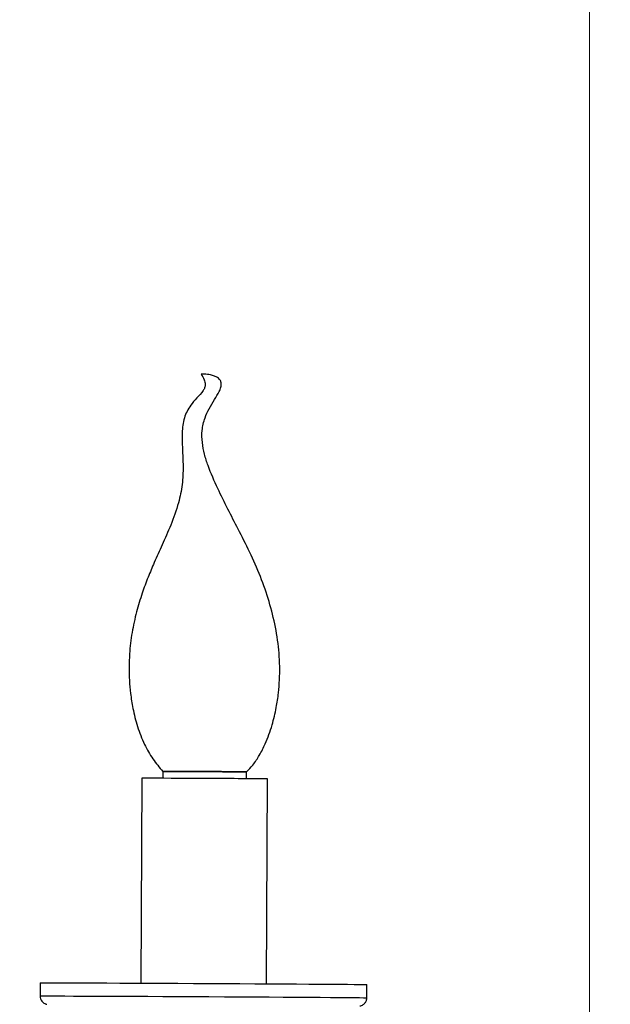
# Model space of a CAD drawing. Header units: millimetres. Extents: x 425 to 1011, y 286 to 740.
# Tile 21 of 41: x 757 to 785, y 323 to 371. Entities that reach past the tile are written whole.
import ezdxf

# ---------------------------------------------------------------- set-up
doc = ezdxf.new("R2010")
doc.units = ezdxf.units.MM
doc.styles.add('SLDTEXTSTYLE0', font='TXT', dxfattribs={"width": 0.75})
doc.dimstyles.new('SLDDIMSTYLE0', dxfattribs={"dimtxt": 3.5, "dimasz": 3.556, "dimexe": 0, "dimexo": 0.0625, "dimgap": 0.875, "dimtad": 1, "dimdec": 0, "dimlfac": 5, "dimrnd": 1e-09, "dimzin": 12, "dimdsep": 46, "dimtxsty": 'SLDTEXTSTYLE0', "dimblk1": 'CLOSED', "dimblk2": 'CLOSED', "dimsah": 1, "dimcen": 0.09, "dimadec": 0, "dimazin": 3, "dimtfac": 1, "dimtofl": 0, "dimtmove": 0, "dimatfit": 3, "dimldrblk": 'CLOSED', "dimfxl": 0, "dimfrac": 2, "dimtolj": 1, "dimtzin": 12, "dimarcsym": 0})

# ---------------------------------------------------------------- blocks, each defined once
blk = doc.blocks.new('_Closed')
at = {"color": 0, "linetype": 'ByBlock', "lineweight": -2}
for p, q in [((-1, 0.166667), (0, 0)), ((-1, 0.166667), (-1, -0.166667)), ((0, 0), (-1, -0.166667)), ((0, 0), (-1, 0))]:
    blk.add_line(p, q, dxfattribs=at)
blk = doc.blocks.new('_D')
at = {"color": 7, "linetype": 'Continuous', "lineweight": 0}
for p, q in [((732.648, 566.243), (785.186, 566.243)), ((784.186, 286.243), (784.186, 566.243)), ((728.543, 286.243), (785.186, 286.243))]:
    blk.add_line(p, q, dxfattribs=at)
at = {"color": 7, "linetype": 'Continuous', "lineweight": 18, "xscale": 3.556, "yscale": 3.556}
for p, rotation in [((784.186, 566.243), 90.0000000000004), ((784.186, 286.243), 270.0000000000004)]:
    blk.add_blockref('_Closed', p, dxfattribs=dict(at, rotation=rotation))
at = {"color": 7, "linetype": 'Continuous', "lineweight": 18, "insert": (779.674, 432.343), "char_height": 3.5, "attachment_point": 1, "rotation": 90, "style": 'SLDTEXTSTYLE0'}
blk.add_mtext('1400', dxfattribs=at)

msp = doc.modelspace()

# ---------------------------------------------------------------- linework, layer by layer
at = {"color": 7, "linetype": 'Continuous', "lineweight": 25}
for p, q in [((763.818, 334.62), (763.817, 334.29)), ((767.817, 334.269), (767.818, 334.599)), ((762.817, 334.292), (762.765, 324.504)), ((768.765, 324.472), (768.816, 334.26)), ((757.965, 324.517), (757.961, 323.887)), ((773.561, 323.804), (773.564, 324.435))]:
    msp.add_line(p, q, dxfattribs=at)
at = {"color": 7, "linetype": 'Continuous', "lineweight": 25, "flags": 128}
for points in [[(757.965, 324.517), (757.99, 324.518), (758.085, 324.519), (758.25, 324.519), (758.483, 324.519), (758.781, 324.519), (759.143, 324.518), (759.565, 324.517), (760.043, 324.515), (760.573, 324.513), (761.15, 324.511), (761.769, 324.509), (762.424, 324.506), (763.109, 324.503), (763.818, 324.499), (764.545, 324.496), (765.282, 324.492)], [(765.282, 324.492), (766.025, 324.488), (766.764, 324.484), (767.495, 324.48), (768.21, 324.476), (768.903, 324.471), (769.568, 324.467), (770.198, 324.463), (770.788, 324.459), (771.332, 324.456), (771.826, 324.452), (772.265, 324.449), (772.646, 324.446), (772.964, 324.443), (773.216, 324.44), (773.402, 324.438), (773.518, 324.436), (773.564, 324.435), (773.564, 324.435)]]:
    msp.add_lwpolyline(points, dxfattribs=at)
at = {"color": 8, "linetype": 'Continuous', "lineweight": 25, "flags": 128}
for points in [[(757.961, 323.887), (757.987, 323.888), (758.082, 323.889), (758.247, 323.889), (758.479, 323.889), (758.778, 323.889), (759.14, 323.888), (759.562, 323.887), (760.04, 323.885), (760.57, 323.883), (761.147, 323.881), (761.765, 323.878), (762.42, 323.875), (763.105, 323.872), (763.814, 323.869), (764.541, 323.865), (765.279, 323.862)], [(765.279, 323.862), (766.021, 323.858), (766.761, 323.854), (767.492, 323.85), (768.207, 323.845), (768.9, 323.841), (769.564, 323.837), (770.195, 323.833), (770.784, 323.829), (771.329, 323.826), (771.823, 323.822), (772.262, 323.819), (772.642, 323.816), (772.96, 323.813), (773.213, 323.81), (773.398, 323.808), (773.514, 323.806), (773.56, 323.805), (773.561, 323.804)]]:
    msp.add_lwpolyline(points, dxfattribs=at)
at = {"color": 7, "linetype": 'Continuous', "lineweight": 25}
for centre, radius, start, end in [((763.765, 34.179), 300.441, 89.59228, 89.9898), ((765.246, 106.905), 227.708, 89.35266, 89.83465), ((762.858, -59.777), 394.069, 89.59681, 90.00603), ((764.385, -76.283), 410.567, 89.38155, 89.8261)]:
    msp.add_arc(centre, radius, start, end, dxfattribs=at)
for points, knots in [([(765.648, 353.61), (765.704, 353.521), (765.799, 353.37), (765.853, 353.138), (765.826, 352.957), (765.705, 352.722), (765.445, 352.469), (765.091, 352.073), (764.804, 351.51), (764.725, 350.785), (764.756, 350.014), (764.801, 349.191), (764.764, 348.324), (764.571, 347.374), (764.221, 346.413), (763.804, 345.476), (763.428, 344.652), (763.106, 343.883), (762.816, 343.1), (762.549, 342.221), (762.336, 341.255), (762.231, 340.366), (762.202, 339.6), (762.219, 338.968), (762.276, 338.312), (762.393, 337.577), (762.597, 336.755), (762.912, 335.94), (763.318, 335.213), (763.654, 334.814), (763.818, 334.62)], [0, 0, 0, 0, 0.0156144, 0.0263461, 0.0347139, 0.0422285, 0.0652483, 0.0880864, 0.1214473, 0.1571808, 0.1952489, 0.2363088, 0.2797491, 0.3240486, 0.3800011, 0.4314651, 0.4770803, 0.514978, 0.5554753, 0.6014566, 0.6518281, 0.7027493, 0.734457, 0.7658745, 0.796761, 0.8325294, 0.8767629, 0.9224861, 0.9622268, 1, 1, 1, 1]), ([(765.801, 353.609), (765.8, 353.609), (765.798, 353.61), (765.78, 353.61), (765.755, 353.61), (765.728, 353.61), (765.7, 353.61), (765.674, 353.61), (765.656, 353.61), (765.646, 353.61), (765.649, 353.61), (765.649, 353.61)], [0, 0, 0, 0, 0.122828, 0.245969, 0.368677, 0.491955, 0.615252, 0.737956, 0.861105, 0.98393, 1, 1, 1, 1]), ([(767.818, 334.599), (767.92, 334.705), (768.152, 334.946), (768.449, 335.402), (768.771, 336.038), (769.045, 336.806), (769.239, 337.623), (769.347, 338.347), (769.399, 339), (769.408, 339.633), (769.367, 340.477), (769.218, 341.519), (768.911, 342.74), (768.493, 343.941), (767.984, 345.094), (767.439, 346.158), (766.922, 347.161), (766.423, 348.164), (766.04, 349.036), (765.802, 349.776), (765.692, 350.339), (765.677, 350.929), (765.801, 351.476), (766.025, 351.964), (766.277, 352.369), (766.489, 352.703), (766.596, 352.959), (766.619, 353.119), (766.601, 353.225), (766.567, 353.302), (766.512, 353.375), (766.42, 353.451), (766.276, 353.523), (766.065, 353.584), (765.898, 353.6), (765.801, 353.609)], [0, 0, 0, 0, 0.0212149, 0.0479536, 0.0779147, 0.1234791, 0.1647968, 0.1985406, 0.2286929, 0.2590687, 0.2894963, 0.3500815, 0.4102887, 0.470992, 0.5325721, 0.5913974, 0.6430147, 0.6953648, 0.7522761, 0.779817, 0.8070437, 0.8344308, 0.8641109, 0.8868241, 0.911317, 0.9327294, 0.9435819, 0.9510385, 0.9555881, 0.9588765, 0.9630597, 0.9685374, 0.9759221, 0.9860538, 1, 1, 1, 1]), ([(763.83, 334.62), (763.826, 334.62), (763.806, 334.62), (763.902, 334.62), (764.12, 334.62), (764.464, 334.619), (764.896, 334.617), (765.391, 334.615), (765.915, 334.612), (766.432, 334.609), (766.908, 334.606), (767.311, 334.604), (767.61, 334.601), (767.791, 334.599), (767.804, 334.599), (767.809, 334.599)], [0, 0, 0, 0, 0.017531, 0.100713, 0.183764, 0.266732, 0.349624, 0.43246, 0.515282, 0.598106, 0.680943, 0.763838, 0.84681, 0.929865, 1, 1, 1, 1]), ([(757.964, 323.884), (757.968, 323.838), (757.974, 323.752), (758.035, 323.646), (758.105, 323.573), (758.176, 323.528), (758.235, 323.504), (758.273, 323.494), (758.283, 323.493), (758.283, 323.493)], [0, 0, 0, 0, 0.246847, 0.461221, 0.639352, 0.789842, 0.912335, 0.998764, 1, 1, 1, 1]), ([(773.235, 323.414), (773.24, 323.414), (773.262, 323.418), (773.322, 323.437), (773.41, 323.485), (773.498, 323.577), (773.555, 323.694), (773.555, 323.772), (773.555, 323.803)], [0, 0, 0, 0, 0.039984, 0.164368, 0.325058, 0.584805, 0.833871, 1, 1, 1, 1])]:
    msp.add_open_spline(points, degree=3, knots=knots, dxfattribs=at)

# ---------------------------------------------------------------- dimensions: what is measured, and where the dimension line sits
at = {"color": 7, "linetype": 'Continuous', "lineweight": 18}
dim = msp.add_linear_dim(base=(784.186, 566.243), p1=(727.543, 286.243), p2=(731.648, 566.243), angle=90, dimstyle='SLDDIMSTYLE0', dxfattribs=at)
dim.commit()
dim.dimension.update_dxf_attribs({"geometry": '_D', "text_midpoint": (784.186, 437.515), "dimtype": 160})

doc.saveas('drawing.dxf')
